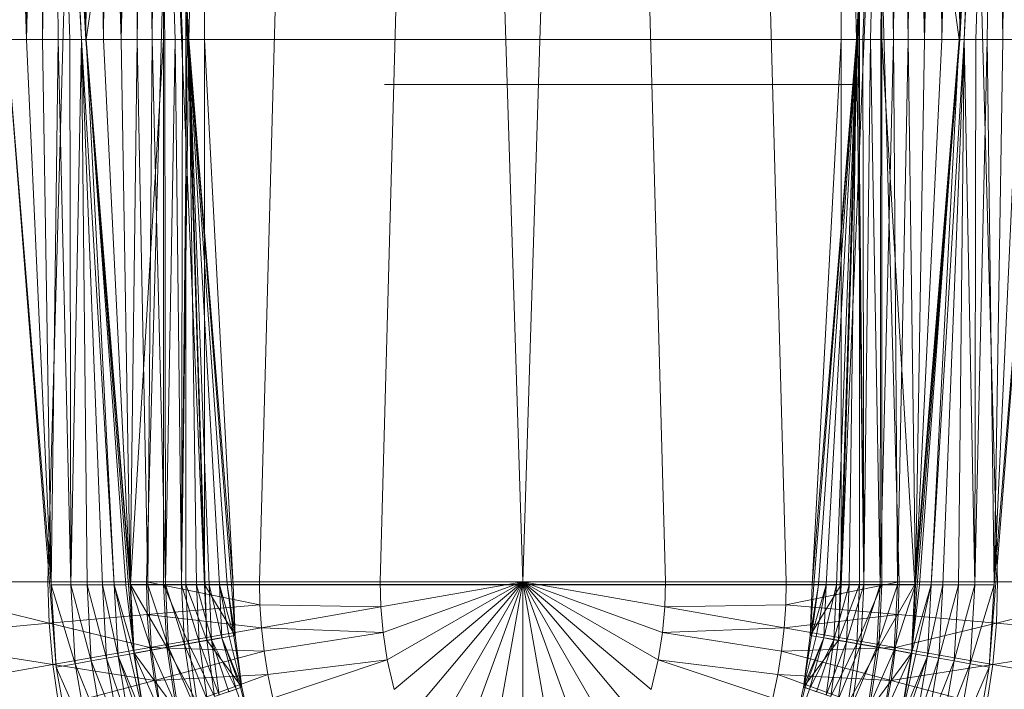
# Model space of a CAD drawing. Header units: metres. Extents: x 391.1 to 430.4, y 12.7 to 29.8.
# Tile 77 of 208: x 404.675 to 404.882, y 27.527 to 27.668. Entities that reach past the tile are written whole.
import ezdxf

# ---------------------------------------------------------------- set-up
doc = ezdxf.new("R2010")
doc.units = ezdxf.units.M
doc.linetypes.add('Hidden 1', pattern=[0.003969, 0.002381, -0.001587])
doc.layers.add('A-DETL-____-MBND', color=7, linetype='Continuous', lineweight=18)

# ---------------------------------------------------------------- blocks, each defined once
blk = doc.blocks.new('Family - Inodor PB-155417-02_SAN_P0')
at = {"layer": 'A-DETL-____-MBND', "color": 253, "true_color": 0xaaaaaa}
for p, q in [((0.11707, 0.7262), (0.10299, 0.21652)), ((0.13782, 0.7262), (0.12375, 0.21652)), ((0.16159, 0.7262), (0.14752, 0.21652)), ((0.18701, 0.7262), (0.17293, 0.21652)), ((0.18701, 0.7262), (0.20299, 0.21652)), ((0.21897, 0.7262), (0.20299, 0.21652)), ((0.21897, 0.7262), (0.23305, 0.21652)), ((0.24439, 0.7262), (0.25847, 0.21652)), ((0.26816, 0.7262), (0.28224, 0.21652)), ((0.28568, 0.7262), (0.26951, 0.2042)), ((0.28891, 0.7262), (0.30299, 0.21652)), ((0.12032, 0.7256), (0.13594, 0.21593)), ((0.12032, 0.7256), (0.13594, 0.21593)), ((0.12032, 0.7256), (0.13646, 0.2042)), ((0.26951, 0.2042), (0.28565, 0.7256)), ((0.26951, 0.2042), (0.28565, 0.7256)), ((0.27003, 0.21593), (0.28565, 0.7256)), ((0.27003, 0.21593), (0.28565, 0.7256)), ((0.09554, 0.44566), (0.09846, 0.33077)), ((0.09554, 0.44566), (0.09846, 0.33077)), ((0.09882, 0.44566), (0.09846, 0.33077)), ((0.09846, 0.33077), (0.09882, 0.44566)), ((0.09846, 0.33077), (0.10126, 0.44566)), ((0.09846, 0.33077), (0.10126, 0.44566)), ((0.10126, 0.44566), (0.10188, 0.33077)), ((0.10126, 0.44566), (0.10188, 0.33077)), ((0.10371, 0.44566), (0.10188, 0.33077)), ((0.10188, 0.33077), (0.10371, 0.44566)), ((0.10371, 0.44566), (0.10516, 0.33077)), ((0.10371, 0.44566), (0.11005, 0.33077)), ((0.10371, 0.44566), (0.1076, 0.33077)), ((0.10371, 0.44566), (0.10516, 0.33077)), ((0.10371, 0.44566), (0.11005, 0.33077)), ((0.10371, 0.44566), (0.1076, 0.33077)), ((0.10461, 0.44571), (0.11096, 0.33082)), ((0.10471, 0.44572), (0.11005, 0.33077)), ((0.10471, 0.44572), (0.11105, 0.33082)), ((0.10471, 0.44572), (0.11005, 0.33077)), ((0.10471, 0.44572), (0.11105, 0.33082)), ((0.10839, 0.44571), (0.11096, 0.33082)), ((0.10839, 0.44571), (0.11096, 0.33082)), ((0.11204, 0.44571), (0.11096, 0.33082)), ((0.11096, 0.33082), (0.11204, 0.44571)), ((0.12737, 0.44571), (0.11105, 0.33082)), ((0.11105, 0.33082), (0.12737, 0.44571)), ((0.11204, 0.44571), (0.11473, 0.33082)), ((0.11204, 0.44571), (0.11473, 0.33082)), ((0.11547, 0.44571), (0.11473, 0.33082)), ((0.11473, 0.33082), (0.11547, 0.44571)), ((0.11547, 0.44571), (0.11839, 0.33082)), ((0.11547, 0.44571), (0.11839, 0.33082)), ((0.11858, 0.44571), (0.11839, 0.33082)), ((0.11839, 0.33082), (0.11858, 0.44571)), ((0.11839, 0.33082), (0.12125, 0.44571)), ((0.11839, 0.33082), (0.12125, 0.44571)), ((0.12125, 0.44571), (0.12182, 0.33082)), ((0.12125, 0.44571), (0.12182, 0.33082)), ((0.12343, 0.44571), (0.12182, 0.33082)), ((0.12182, 0.33082), (0.12343, 0.44571)), ((0.12343, 0.44571), (0.12492, 0.33082)), ((0.12343, 0.44571), (0.12492, 0.33082)), ((0.12503, 0.44571), (0.12492, 0.33082)), ((0.12492, 0.33082), (0.12503, 0.44571)), ((0.12492, 0.33082), (0.12601, 0.44571)), ((0.12492, 0.33082), (0.12601, 0.44571)), ((0.12492, 0.33082), (0.12632, 0.44571)), ((0.12492, 0.33082), (0.12632, 0.44571)), ((0.12632, 0.44571), (0.13594, 0.21593)), ((0.12632, 0.44571), (0.13266, 0.33082)), ((0.12632, 0.44571), (0.13594, 0.21593)), ((0.12632, 0.44571), (0.13266, 0.33082)), ((0.12632, 0.44571), (0.13266, 0.33082)), ((0.12632, 0.44571), (0.1276, 0.33082)), ((0.12632, 0.44571), (0.12977, 0.33082)), ((0.12632, 0.44571), (0.1276, 0.33082)), ((0.12632, 0.44571), (0.13137, 0.33082)), ((0.12632, 0.44571), (0.12977, 0.33082)), ((0.12632, 0.44571), (0.13235, 0.33082)), ((0.12632, 0.44571), (0.13137, 0.33082)), ((0.12632, 0.44571), (0.13266, 0.33082)), ((0.12632, 0.44571), (0.13235, 0.33082)), ((0.12737, 0.44571), (0.12737, 0.33082)), ((0.12737, 0.44571), (0.12737, 0.33082)), ((0.13205, 0.44571), (0.13205, 0.33082)), ((0.13205, 0.44571), (0.13205, 0.33082)), ((0.13594, 0.44571), (0.13266, 0.33082)), ((0.13594, 0.44571), (0.13266, 0.33082)), ((0.13594, 0.44571), (0.13594, 0.33082)), ((0.13594, 0.44571), (0.13594, 0.33082)), ((0.13594, 0.33082), (0.13594, 0.44571)), ((0.13594, 0.44571), (0.13594, 0.33082)), ((0.27003, 0.44571), (0.27003, 0.33082)), ((0.27003, 0.44571), (0.2733, 0.33082)), ((0.27003, 0.44571), (0.27003, 0.33082)), ((0.27003, 0.44571), (0.2733, 0.33082)), ((0.27003, 0.21593), (0.27965, 0.44571)), ((0.27003, 0.21593), (0.27965, 0.44571)), ((0.27003, 0.44571), (0.27003, 0.33082)), ((0.27003, 0.44571), (0.27003, 0.33082)), ((0.27965, 0.44571), (0.2733, 0.33082)), ((0.2733, 0.33082), (0.27965, 0.44571)), ((0.27965, 0.44571), (0.2733, 0.33082)), ((0.2733, 0.33082), (0.27965, 0.44571)), ((0.27965, 0.44571), (0.27362, 0.33082)), ((0.27362, 0.33082), (0.27965, 0.44571)), ((0.27392, 0.44571), (0.27392, 0.33082)), ((0.27392, 0.44571), (0.27392, 0.33082)), ((0.27965, 0.44571), (0.2746, 0.33082)), ((0.2746, 0.33082), (0.27965, 0.44571)), ((0.27965, 0.44571), (0.2762, 0.33082)), ((0.2762, 0.33082), (0.27965, 0.44571)), ((0.27965, 0.44571), (0.27837, 0.33082)), ((0.27837, 0.33082), (0.27965, 0.44571)), ((0.27859, 0.44571), (0.27859, 0.33082)), ((0.27859, 0.44571), (0.29491, 0.33082)), ((0.27859, 0.44571), (0.27859, 0.33082)), ((0.27859, 0.44571), (0.29491, 0.33082)), ((0.27965, 0.44571), (0.28105, 0.33082)), ((0.27965, 0.44571), (0.28105, 0.33082)), ((0.27996, 0.44571), (0.28105, 0.33082)), ((0.27996, 0.44571), (0.28105, 0.33082)), ((0.28094, 0.44571), (0.28105, 0.33082)), ((0.28094, 0.44571), (0.28105, 0.33082)), ((0.28254, 0.44571), (0.28105, 0.33082)), ((0.28105, 0.33082), (0.28254, 0.44571)), ((0.28254, 0.44571), (0.28415, 0.33082)), ((0.28254, 0.44571), (0.28415, 0.33082)), ((0.28471, 0.44571), (0.28415, 0.33082)), ((0.28415, 0.33082), (0.28471, 0.44571)), ((0.28471, 0.44571), (0.28758, 0.33082)), ((0.28471, 0.44571), (0.28758, 0.33082)), ((0.28739, 0.44571), (0.28758, 0.33082)), ((0.28739, 0.44571), (0.28758, 0.33082)), ((0.29049, 0.44571), (0.28758, 0.33082)), ((0.28758, 0.33082), (0.29049, 0.44571)), ((0.29049, 0.44571), (0.29124, 0.33082)), ((0.29049, 0.44571), (0.29124, 0.33082)), ((0.29392, 0.44571), (0.29124, 0.33082)), ((0.29124, 0.33082), (0.29392, 0.44571)), ((0.29392, 0.44571), (0.29501, 0.33082)), ((0.29392, 0.44571), (0.29501, 0.33082)), ((0.30126, 0.44572), (0.29491, 0.33082)), ((0.29491, 0.33082), (0.30126, 0.44572)), ((0.29758, 0.44571), (0.29501, 0.33082)), ((0.29501, 0.33082), (0.29758, 0.44571)), ((0.29501, 0.33082), (0.30135, 0.44571)), ((0.30126, 0.44572), (0.29591, 0.33077)), ((0.29591, 0.33077), (0.30126, 0.44572)), ((0.29591, 0.33077), (0.30226, 0.44566)), ((0.29591, 0.33077), (0.30226, 0.44566)), ((0.30226, 0.44566), (0.29837, 0.33077)), ((0.29837, 0.33077), (0.30226, 0.44566)), ((0.30226, 0.44566), (0.3008, 0.33077)), ((0.3008, 0.33077), (0.30226, 0.44566)), ((0.30226, 0.44566), (0.30408, 0.33077)), ((0.30226, 0.44566), (0.30408, 0.33077)), ((0.30471, 0.44566), (0.30408, 0.33077)), ((0.30408, 0.33077), (0.30471, 0.44566)), ((0.09437, 0.33076), (0.09846, 0.33077)), ((0.09437, 0.33076), (0.09846, 0.33077)), ((0.09437, 0.33076), (0.10371, 0.21587)), ((0.09437, 0.33076), (0.10371, 0.21587)), ((0.09437, 0.33076), (0.10473, 0.19854)), ((0.09846, 0.33077), (0.10371, 0.21587)), ((0.09846, 0.33077), (0.10188, 0.33077)), ((0.09846, 0.33077), (0.10188, 0.33077)), ((0.09846, 0.33077), (0.10371, 0.21587)), ((0.10188, 0.33077), (0.10371, 0.21587)), ((0.10188, 0.33077), (0.10516, 0.33077)), ((0.10188, 0.33077), (0.10516, 0.33077)), ((0.10188, 0.33077), (0.10371, 0.21587)), ((0.10516, 0.33077), (0.10371, 0.21587)), ((0.10371, 0.21587), (0.10516, 0.33077)), ((0.1076, 0.33077), (0.10516, 0.33077)), ((0.10516, 0.33077), (0.10781, 0.21587)), ((0.10516, 0.33077), (0.1076, 0.33077)), ((0.10516, 0.33077), (0.10781, 0.21587)), ((0.11005, 0.33077), (0.1076, 0.33077)), ((0.1076, 0.33077), (0.10781, 0.21587)), ((0.1076, 0.33077), (0.11005, 0.33077)), ((0.1076, 0.33077), (0.10781, 0.21587)), ((0.11005, 0.33077), (0.10781, 0.21587)), ((0.10781, 0.21587), (0.11005, 0.33077)), ((0.11105, 0.33082), (0.11005, 0.33077)), ((0.11005, 0.33077), (0.11105, 0.33082)), ((0.11005, 0.33077), (0.11123, 0.21587)), ((0.11005, 0.33077), (0.11694, 0.21587)), ((0.11005, 0.33077), (0.11451, 0.21587)), ((0.11005, 0.33077), (0.11123, 0.21587)), ((0.11005, 0.33077), (0.11694, 0.21587)), ((0.11005, 0.33077), (0.11451, 0.21587)), ((0.11096, 0.33082), (0.11473, 0.33082)), ((0.11096, 0.33082), (0.11473, 0.33082)), ((0.11096, 0.33082), (0.1203, 0.21587)), ((0.11096, 0.33082), (0.1203, 0.21587)), ((0.11096, 0.33082), (0.12107, 0.20142)), ((0.11105, 0.33082), (0.11694, 0.21587)), ((0.11105, 0.33082), (0.1194, 0.21587)), ((0.11105, 0.33082), (0.11694, 0.21587)), ((0.11105, 0.33082), (0.12039, 0.21593)), ((0.11105, 0.33082), (0.1194, 0.21587)), ((0.11105, 0.33082), (0.12737, 0.33082)), ((0.11105, 0.33082), (0.12039, 0.21593)), ((0.11105, 0.33082), (0.12737, 0.33082)), ((0.11473, 0.33082), (0.1203, 0.21587)), ((0.11473, 0.33082), (0.11839, 0.33082)), ((0.11473, 0.33082), (0.11839, 0.33082)), ((0.11473, 0.33082), (0.1203, 0.21587)), ((0.11839, 0.33082), (0.1203, 0.21587)), ((0.11839, 0.33082), (0.12182, 0.33082)), ((0.11839, 0.33082), (0.1203, 0.21587)), ((0.11839, 0.33082), (0.12182, 0.33082)), ((0.12182, 0.33082), (0.1203, 0.21587)), ((0.1203, 0.21587), (0.12182, 0.33082)), ((0.12737, 0.33082), (0.12039, 0.21593)), ((0.12039, 0.21593), (0.12737, 0.33082)), ((0.12182, 0.33082), (0.12407, 0.21587)), ((0.12182, 0.33082), (0.12492, 0.33082)), ((0.12182, 0.33082), (0.12492, 0.33082)), ((0.12182, 0.33082), (0.12407, 0.21587)), ((0.12492, 0.33082), (0.12407, 0.21587)), ((0.12407, 0.21587), (0.12492, 0.33082)), ((0.12492, 0.33082), (0.12773, 0.21587)), ((0.12492, 0.33082), (0.1276, 0.33082)), ((0.12492, 0.33082), (0.1276, 0.33082)), ((0.12492, 0.33082), (0.12773, 0.21587)), ((0.12737, 0.33082), (0.12737, 0.21593)), ((0.12737, 0.33082), (0.13205, 0.33082)), ((0.12737, 0.33082), (0.13205, 0.33082)), ((0.12737, 0.33082), (0.12737, 0.21593)), ((0.1276, 0.33082), (0.12773, 0.21587)), ((0.12977, 0.33082), (0.1276, 0.33082)), ((0.1276, 0.33082), (0.12977, 0.33082)), ((0.1276, 0.33082), (0.12773, 0.21587)), ((0.12977, 0.33082), (0.12773, 0.21587)), ((0.12773, 0.21587), (0.12977, 0.33082)), ((0.13137, 0.33082), (0.12977, 0.33082)), ((0.12977, 0.33082), (0.13116, 0.21587)), ((0.12977, 0.33082), (0.13137, 0.33082)), ((0.12977, 0.33082), (0.13116, 0.21587)), ((0.13137, 0.33082), (0.13116, 0.21587)), ((0.13116, 0.21587), (0.13137, 0.33082)), ((0.13116, 0.21587), (0.13235, 0.33082)), ((0.13116, 0.21587), (0.13235, 0.33082)), ((0.13116, 0.21587), (0.13266, 0.33082)), ((0.13116, 0.21587), (0.13266, 0.33082)), ((0.13235, 0.33082), (0.13137, 0.33082)), ((0.13137, 0.33082), (0.13235, 0.33082)), ((0.13205, 0.33082), (0.13205, 0.21593)), ((0.13594, 0.33082), (0.13205, 0.33082)), ((0.13205, 0.33082), (0.13205, 0.21593)), ((0.13205, 0.33082), (0.13594, 0.33082)), ((0.13266, 0.33082), (0.13235, 0.33082)), ((0.13235, 0.33082), (0.13266, 0.33082)), ((0.13266, 0.33082), (0.142, 0.21587)), ((0.13594, 0.33082), (0.13266, 0.33082)), ((0.13266, 0.33082), (0.13594, 0.21593)), ((0.13266, 0.33082), (0.13594, 0.21593)), ((0.13266, 0.33082), (0.142, 0.21587)), ((0.13266, 0.33082), (0.13426, 0.21587)), ((0.13266, 0.33082), (0.13694, 0.21587)), ((0.13266, 0.33082), (0.13426, 0.21587)), ((0.13266, 0.33082), (0.13911, 0.21587)), ((0.13266, 0.33082), (0.13694, 0.21587)), ((0.13266, 0.33082), (0.14071, 0.21587)), ((0.13266, 0.33082), (0.13911, 0.21587)), ((0.13266, 0.33082), (0.14169, 0.21587)), ((0.13266, 0.33082), (0.14071, 0.21587)), ((0.13266, 0.33082), (0.142, 0.21587)), ((0.13266, 0.33082), (0.14169, 0.21587)), ((0.142, 0.21587), (0.13594, 0.33082)), ((0.13594, 0.33082), (0.142, 0.21587)), ((0.13594, 0.21593), (0.13594, 0.33082)), ((0.13594, 0.33082), (0.13594, 0.21593)), ((0.13594, 0.33082), (0.27003, 0.33082)), ((0.13594, 0.33082), (0.142, 0.21587)), ((0.13594, 0.33082), (0.13594, 0.21593)), ((0.142, 0.21587), (0.13594, 0.33082)), ((0.13594, 0.33082), (0.27003, 0.33082)), ((0.13594, 0.21593), (0.13594, 0.33082)), ((0.13594, 0.33082), (0.27003, 0.33082)), ((0.13594, 0.33082), (0.13594, 0.21593)), ((0.13594, 0.33082), (0.27003, 0.33082)), ((0.26396, 0.21587), (0.27003, 0.33082)), ((0.2733, 0.33082), (0.26396, 0.21587)), ((0.26396, 0.21587), (0.27003, 0.33082)), ((0.26396, 0.21587), (0.27003, 0.33082)), ((0.26396, 0.21587), (0.27003, 0.33082)), ((0.2733, 0.33082), (0.26396, 0.21587)), ((0.26396, 0.21587), (0.2733, 0.33082)), ((0.2733, 0.33082), (0.26428, 0.21587)), ((0.26428, 0.21587), (0.2733, 0.33082)), ((0.2733, 0.33082), (0.26526, 0.21587)), ((0.26526, 0.21587), (0.2733, 0.33082)), ((0.2733, 0.33082), (0.26686, 0.21587)), ((0.26686, 0.21587), (0.2733, 0.33082)), ((0.2733, 0.33082), (0.26903, 0.21587)), ((0.26903, 0.21587), (0.2733, 0.33082)), ((0.27003, 0.33082), (0.27003, 0.21593)), ((0.27003, 0.33082), (0.2733, 0.33082)), ((0.27003, 0.33082), (0.27003, 0.21593)), ((0.2733, 0.33082), (0.27003, 0.21593)), ((0.27003, 0.33082), (0.27003, 0.21593)), ((0.27003, 0.21593), (0.2733, 0.33082)), ((0.27003, 0.21593), (0.27003, 0.33082)), ((0.27003, 0.33082), (0.27392, 0.33082)), ((0.27003, 0.33082), (0.27392, 0.33082)), ((0.27003, 0.33082), (0.27003, 0.21593)), ((0.2733, 0.33082), (0.2717, 0.21587)), ((0.2717, 0.21587), (0.2733, 0.33082)), ((0.2733, 0.33082), (0.27481, 0.21587)), ((0.2733, 0.33082), (0.27362, 0.33082)), ((0.2733, 0.33082), (0.27481, 0.21587)), ((0.2733, 0.33082), (0.27362, 0.33082)), ((0.27362, 0.33082), (0.27481, 0.21587)), ((0.27362, 0.33082), (0.2746, 0.33082)), ((0.27362, 0.33082), (0.27481, 0.21587)), ((0.27362, 0.33082), (0.2746, 0.33082)), ((0.27392, 0.33082), (0.27392, 0.21593)), ((0.27392, 0.33082), (0.27859, 0.33082)), ((0.27392, 0.33082), (0.27859, 0.33082)), ((0.27392, 0.33082), (0.27392, 0.21593)), ((0.2746, 0.33082), (0.27481, 0.21587)), ((0.2746, 0.33082), (0.2762, 0.33082)), ((0.2746, 0.33082), (0.27481, 0.21587)), ((0.2746, 0.33082), (0.2762, 0.33082)), ((0.2762, 0.33082), (0.27481, 0.21587)), ((0.27481, 0.21587), (0.2762, 0.33082)), ((0.2762, 0.33082), (0.27824, 0.21587)), ((0.2762, 0.33082), (0.27837, 0.33082)), ((0.2762, 0.33082), (0.27824, 0.21587)), ((0.2762, 0.33082), (0.27837, 0.33082)), ((0.27837, 0.33082), (0.27824, 0.21587)), ((0.27824, 0.21587), (0.27837, 0.33082)), ((0.27824, 0.21587), (0.28105, 0.33082)), ((0.27824, 0.21587), (0.28105, 0.33082)), ((0.27837, 0.33082), (0.28105, 0.33082)), ((0.27837, 0.33082), (0.28105, 0.33082)), ((0.27859, 0.33082), (0.27859, 0.21593)), ((0.29491, 0.33082), (0.27859, 0.33082)), ((0.27859, 0.33082), (0.28557, 0.21593)), ((0.27859, 0.33082), (0.27859, 0.21593)), ((0.27859, 0.33082), (0.29491, 0.33082)), ((0.27859, 0.33082), (0.28557, 0.21593)), ((0.28105, 0.33082), (0.28189, 0.21587)), ((0.28105, 0.33082), (0.28415, 0.33082)), ((0.28105, 0.33082), (0.28189, 0.21587)), ((0.28105, 0.33082), (0.28415, 0.33082)), ((0.28415, 0.33082), (0.28189, 0.21587)), ((0.28189, 0.21587), (0.28415, 0.33082)), ((0.28415, 0.33082), (0.28567, 0.21587)), ((0.28415, 0.33082), (0.28758, 0.33082)), ((0.28415, 0.33082), (0.28758, 0.33082)), ((0.28415, 0.33082), (0.28567, 0.21587)), ((0.2849, 0.20142), (0.29501, 0.33082)), ((0.29491, 0.33082), (0.28557, 0.21593)), ((0.28557, 0.21593), (0.29491, 0.33082)), ((0.28758, 0.33082), (0.28567, 0.21587)), ((0.28567, 0.21587), (0.29501, 0.33082)), ((0.28567, 0.21587), (0.28758, 0.33082)), ((0.28567, 0.21587), (0.29124, 0.33082)), ((0.28567, 0.21587), (0.29124, 0.33082)), ((0.28567, 0.21587), (0.29501, 0.33082)), ((0.29491, 0.33082), (0.28657, 0.21587)), ((0.28657, 0.21587), (0.29491, 0.33082)), ((0.28758, 0.33082), (0.29124, 0.33082)), ((0.28758, 0.33082), (0.29124, 0.33082)), ((0.29491, 0.33082), (0.28902, 0.21587)), ((0.28902, 0.21587), (0.29491, 0.33082)), ((0.28902, 0.21587), (0.29591, 0.33077)), ((0.28902, 0.21587), (0.29591, 0.33077)), ((0.29124, 0.33082), (0.29501, 0.33082)), ((0.29124, 0.33082), (0.29501, 0.33082)), ((0.29591, 0.33077), (0.29146, 0.21587)), ((0.29146, 0.21587), (0.29591, 0.33077)), ((0.29591, 0.33077), (0.29474, 0.21587)), ((0.29474, 0.21587), (0.29591, 0.33077)), ((0.29491, 0.33082), (0.29591, 0.33077)), ((0.29491, 0.33082), (0.29591, 0.33077)), ((0.29591, 0.33077), (0.29816, 0.21587)), ((0.29591, 0.33077), (0.29837, 0.33077)), ((0.29591, 0.33077), (0.29816, 0.21587)), ((0.29591, 0.33077), (0.29837, 0.33077)), ((0.29837, 0.33077), (0.29816, 0.21587)), ((0.29816, 0.21587), (0.29837, 0.33077)), ((0.29816, 0.21587), (0.3008, 0.33077)), ((0.29816, 0.21587), (0.3008, 0.33077)), ((0.29837, 0.33077), (0.3008, 0.33077)), ((0.29837, 0.33077), (0.3008, 0.33077)), ((0.3008, 0.33077), (0.30225, 0.21587)), ((0.3008, 0.33077), (0.30408, 0.33077)), ((0.3008, 0.33077), (0.30225, 0.21587)), ((0.3008, 0.33077), (0.30408, 0.33077)), ((0.30124, 0.19854), (0.3116, 0.33076)), ((0.30408, 0.33077), (0.30225, 0.21587)), ((0.30225, 0.21587), (0.30408, 0.33077)), ((0.30225, 0.21587), (0.3075, 0.33077)), ((0.30225, 0.21587), (0.3075, 0.33077)), ((0.30225, 0.21587), (0.3116, 0.33076)), ((0.30225, 0.21587), (0.3116, 0.33076)), ((0.30408, 0.33077), (0.3075, 0.33077)), ((0.30408, 0.33077), (0.3075, 0.33077)), ((0.06796, 0.21652), (0.10325, 0.20779)), ((0.10299, 0.21652), (0.06796, 0.21652)), ((0.10299, 0.21652), (0.10325, 0.20779)), ((0.12375, 0.21652), (0.10299, 0.21652)), ((0.10371, 0.21587), (0.10473, 0.19854)), ((0.10371, 0.21587), (0.10876, 0.19926)), ((0.10371, 0.21587), (0.10473, 0.19854)), ((0.10371, 0.21587), (0.10781, 0.21587)), ((0.10371, 0.21587), (0.10781, 0.21587)), ((0.10371, 0.21587), (0.10876, 0.19926)), ((0.10781, 0.21587), (0.10876, 0.19926)), ((0.10781, 0.21587), (0.11213, 0.19985)), ((0.10781, 0.21587), (0.10876, 0.19926)), ((0.10781, 0.21587), (0.11123, 0.21587)), ((0.10781, 0.21587), (0.11123, 0.21587)), ((0.10781, 0.21587), (0.11213, 0.19985)), ((0.11123, 0.21587), (0.11213, 0.19985)), ((0.11451, 0.21587), (0.11123, 0.21587)), ((0.11123, 0.21587), (0.11536, 0.20042)), ((0.11123, 0.21587), (0.11213, 0.19985)), ((0.11123, 0.21587), (0.11451, 0.21587)), ((0.11123, 0.21587), (0.11536, 0.20042)), ((0.11694, 0.21587), (0.11451, 0.21587)), ((0.11451, 0.21587), (0.11536, 0.20042)), ((0.11451, 0.21587), (0.11776, 0.20085)), ((0.11451, 0.21587), (0.11536, 0.20042)), ((0.11451, 0.21587), (0.11694, 0.21587)), ((0.11451, 0.21587), (0.11776, 0.20085)), ((0.1194, 0.21587), (0.11694, 0.21587)), ((0.11694, 0.21587), (0.11776, 0.20085)), ((0.11694, 0.21587), (0.12018, 0.20127)), ((0.11694, 0.21587), (0.11776, 0.20085)), ((0.11694, 0.21587), (0.1194, 0.21587)), ((0.11694, 0.21587), (0.12115, 0.2015)), ((0.11694, 0.21587), (0.12115, 0.2015)), ((0.11694, 0.21587), (0.12018, 0.20127)), ((0.12039, 0.21593), (0.1194, 0.21587)), ((0.1194, 0.21587), (0.12039, 0.21593)), ((0.1194, 0.21587), (0.12115, 0.2015)), ((0.1194, 0.21587), (0.12115, 0.2015)), ((0.1203, 0.21587), (0.12107, 0.20142)), ((0.1203, 0.21587), (0.12478, 0.20208)), ((0.1203, 0.21587), (0.12107, 0.20142)), ((0.1203, 0.21587), (0.12407, 0.21587)), ((0.1203, 0.21587), (0.12407, 0.21587)), ((0.1203, 0.21587), (0.12478, 0.20208)), ((0.12039, 0.21593), (0.12115, 0.2015)), ((0.12039, 0.21593), (0.12802, 0.20271)), ((0.12039, 0.21593), (0.12115, 0.2015)), ((0.12039, 0.21593), (0.12737, 0.21593)), ((0.12039, 0.21593), (0.12737, 0.21593)), ((0.12039, 0.21593), (0.12802, 0.20271)), ((0.12375, 0.21652), (0.12393, 0.2096)), ((0.12375, 0.21652), (0.14762, 0.21167)), ((0.14752, 0.21652), (0.12375, 0.21652)), ((0.12407, 0.21587), (0.12478, 0.20208)), ((0.12407, 0.21587), (0.12838, 0.20272)), ((0.12407, 0.21587), (0.12478, 0.20208)), ((0.12407, 0.21587), (0.12773, 0.21587)), ((0.12407, 0.21587), (0.12773, 0.21587)), ((0.12407, 0.21587), (0.12838, 0.20272)), ((0.12737, 0.21593), (0.12802, 0.20271)), ((0.12737, 0.21593), (0.13205, 0.21593)), ((0.12737, 0.21593), (0.13262, 0.20352)), ((0.12737, 0.21593), (0.12802, 0.20271)), ((0.12737, 0.21593), (0.13205, 0.21593)), ((0.12737, 0.21593), (0.13262, 0.20352)), ((0.12773, 0.21587), (0.12838, 0.20272)), ((0.12773, 0.21587), (0.13176, 0.20331)), ((0.12773, 0.21587), (0.12838, 0.20272)), ((0.12773, 0.21587), (0.13116, 0.21587)), ((0.12773, 0.21587), (0.13116, 0.21587)), ((0.12773, 0.21587), (0.13176, 0.20331)), ((0.13116, 0.21587), (0.13176, 0.20331)), ((0.13116, 0.21587), (0.13482, 0.20385)), ((0.13116, 0.21587), (0.13176, 0.20331)), ((0.13116, 0.21587), (0.13426, 0.21587)), ((0.13116, 0.21587), (0.13426, 0.21587)), ((0.13116, 0.21587), (0.13482, 0.20385)), ((0.13205, 0.21593), (0.13262, 0.20352)), ((0.13594, 0.21593), (0.13205, 0.21593)), ((0.13205, 0.21593), (0.13646, 0.2042)), ((0.13205, 0.21593), (0.13262, 0.20352)), ((0.13205, 0.21593), (0.13594, 0.21593)), ((0.13205, 0.21593), (0.13646, 0.2042)), ((0.13426, 0.21587), (0.13482, 0.20385)), ((0.13694, 0.21587), (0.13426, 0.21587)), ((0.13426, 0.21587), (0.13745, 0.20431)), ((0.13426, 0.21587), (0.13482, 0.20385)), ((0.13426, 0.21587), (0.13694, 0.21587)), ((0.13426, 0.21587), (0.13745, 0.20431)), ((0.142, 0.21587), (0.13594, 0.21593)), ((0.13594, 0.21593), (0.13646, 0.2042)), ((0.142, 0.21587), (0.13594, 0.21593)), ((0.13594, 0.21593), (0.14244, 0.20519)), ((0.13594, 0.21593), (0.13646, 0.2042)), ((0.13594, 0.21593), (0.142, 0.21587)), ((0.13594, 0.21593), (0.14244, 0.20519)), ((0.13594, 0.21593), (0.13646, 0.2042)), ((0.27003, 0.21593), (0.13594, 0.21593)), ((0.13594, 0.21593), (0.27003, 0.21593)), ((0.13594, 0.21593), (0.13646, 0.2042)), ((0.13911, 0.21587), (0.13694, 0.21587)), ((0.13694, 0.21587), (0.13745, 0.20431)), ((0.13694, 0.21587), (0.13959, 0.20469)), ((0.13694, 0.21587), (0.13745, 0.20431)), ((0.13694, 0.21587), (0.13911, 0.21587)), ((0.13694, 0.21587), (0.13959, 0.20469)), ((0.14071, 0.21587), (0.13911, 0.21587)), ((0.13911, 0.21587), (0.13959, 0.20469)), ((0.13911, 0.21587), (0.14117, 0.20497)), ((0.13911, 0.21587), (0.13959, 0.20469)), ((0.13911, 0.21587), (0.14071, 0.21587)), ((0.13911, 0.21587), (0.14213, 0.20514)), ((0.13911, 0.21587), (0.14213, 0.20514)), ((0.13911, 0.21587), (0.14117, 0.20497)), ((0.14169, 0.21587), (0.14071, 0.21587)), ((0.14071, 0.21587), (0.14213, 0.20514)), ((0.14071, 0.21587), (0.14169, 0.21587)), ((0.14071, 0.21587), (0.14244, 0.20519)), ((0.14071, 0.21587), (0.14244, 0.20519)), ((0.14071, 0.21587), (0.14213, 0.20514)), ((0.142, 0.21587), (0.14169, 0.21587)), ((0.14169, 0.21587), (0.14244, 0.20519)), ((0.14169, 0.21587), (0.142, 0.21587)), ((0.14169, 0.21587), (0.14244, 0.20519)), ((0.142, 0.21587), (0.26396, 0.21587)), ((0.142, 0.21587), (0.14244, 0.20519)), ((0.142, 0.21587), (0.14244, 0.20519)), ((0.142, 0.21587), (0.26396, 0.21587)), ((0.142, 0.21587), (0.14244, 0.20519)), ((0.142, 0.21587), (0.14244, 0.20519)), ((0.14752, 0.21652), (0.14762, 0.21167)), ((0.14752, 0.21652), (0.17293, 0.21652)), ((0.17293, 0.21652), (0.17309, 0.21124)), ((0.17293, 0.21652), (0.20299, 0.21652)), ((0.20299, 0.21652), (0.17309, 0.21124)), ((0.20299, 0.21652), (0.17357, 0.20581)), ((0.20299, 0.21652), (0.17447, 0.20005)), ((0.20299, 0.21652), (0.17593, 0.19381)), ((0.20299, 0.21652), (0.17822, 0.18699)), ((0.20299, 0.21652), (0.18172, 0.17968)), ((0.20299, 0.21652), (0.18695, 0.17244)), ((0.20299, 0.21652), (0.1942, 0.16667)), ((0.20299, 0.21652), (0.20299, 0.16439)), ((0.20299, 0.21652), (0.21178, 0.16667)), ((0.20299, 0.21652), (0.21904, 0.17244)), ((0.23305, 0.21652), (0.20299, 0.21652)), ((0.20299, 0.21652), (0.22426, 0.17968)), ((0.20299, 0.21652), (0.22776, 0.18699)), ((0.20299, 0.21652), (0.23005, 0.19381)), ((0.20299, 0.21652), (0.23151, 0.20005)), ((0.20299, 0.21652), (0.23241, 0.20581)), ((0.20299, 0.21652), (0.2329, 0.21124)), ((0.23305, 0.21652), (0.2329, 0.21124)), ((0.25847, 0.21652), (0.23305, 0.21652)), ((0.25847, 0.21652), (0.25836, 0.21167)), ((0.28224, 0.21652), (0.25836, 0.21167)), ((0.25847, 0.21652), (0.28224, 0.21652)), ((0.26352, 0.20519), (0.27003, 0.21593)), ((0.26352, 0.20519), (0.27003, 0.21593)), ((0.26352, 0.20519), (0.26396, 0.21587)), ((0.26352, 0.20519), (0.26396, 0.21587)), ((0.26396, 0.21587), (0.26352, 0.20519)), ((0.26352, 0.20519), (0.26526, 0.21587)), ((0.26352, 0.20519), (0.26396, 0.21587)), ((0.26352, 0.20519), (0.26428, 0.21587)), ((0.26352, 0.20519), (0.26428, 0.21587)), ((0.26352, 0.20519), (0.26526, 0.21587)), ((0.26526, 0.21587), (0.26383, 0.20514)), ((0.26383, 0.20514), (0.26686, 0.21587)), ((0.26383, 0.20514), (0.26526, 0.21587)), ((0.26383, 0.20514), (0.26686, 0.21587)), ((0.27003, 0.21593), (0.26396, 0.21587)), ((0.26396, 0.21587), (0.27003, 0.21593)), ((0.26396, 0.21587), (0.27003, 0.21593)), ((0.26396, 0.21587), (0.26428, 0.21587)), ((0.26396, 0.21587), (0.26428, 0.21587)), ((0.26428, 0.21587), (0.26526, 0.21587)), ((0.26428, 0.21587), (0.26526, 0.21587)), ((0.26686, 0.21587), (0.2648, 0.20497)), ((0.2648, 0.20497), (0.26686, 0.21587)), ((0.26526, 0.21587), (0.26686, 0.21587)), ((0.26526, 0.21587), (0.26686, 0.21587)), ((0.26686, 0.21587), (0.26637, 0.20469)), ((0.26637, 0.20469), (0.26686, 0.21587)), ((0.26637, 0.20469), (0.26903, 0.21587)), ((0.26637, 0.20469), (0.26903, 0.21587)), ((0.26686, 0.21587), (0.26903, 0.21587)), ((0.26686, 0.21587), (0.26903, 0.21587)), ((0.26903, 0.21587), (0.26851, 0.20431)), ((0.26851, 0.20431), (0.26903, 0.21587)), ((0.26851, 0.20431), (0.2717, 0.21587)), ((0.26851, 0.20431), (0.2717, 0.21587)), ((0.26903, 0.21587), (0.2717, 0.21587)), ((0.26903, 0.21587), (0.2717, 0.21587)), ((0.27003, 0.21593), (0.26951, 0.2042)), ((0.26951, 0.2042), (0.27003, 0.21593)), ((0.27003, 0.21593), (0.26951, 0.2042)), ((0.26951, 0.2042), (0.27003, 0.21593)), ((0.26951, 0.2042), (0.27392, 0.21593)), ((0.26951, 0.2042), (0.27392, 0.21593)), ((0.27003, 0.21593), (0.27392, 0.21593)), ((0.27003, 0.21593), (0.27392, 0.21593)), ((0.2717, 0.21587), (0.27115, 0.20385)), ((0.27115, 0.20385), (0.2717, 0.21587)), ((0.27115, 0.20385), (0.27481, 0.21587)), ((0.27115, 0.20385), (0.27481, 0.21587)), ((0.2717, 0.21587), (0.27481, 0.21587)), ((0.2717, 0.21587), (0.27481, 0.21587)), ((0.27392, 0.21593), (0.27334, 0.20352)), ((0.27334, 0.20352), (0.27392, 0.21593)), ((0.27334, 0.20352), (0.27859, 0.21593)), ((0.27334, 0.20352), (0.27859, 0.21593)), ((0.27392, 0.21593), (0.27859, 0.21593)), ((0.27392, 0.21593), (0.27859, 0.21593)), ((0.27481, 0.21587), (0.2742, 0.20331)), ((0.2742, 0.20331), (0.27481, 0.21587)), ((0.2742, 0.20331), (0.27824, 0.21587)), ((0.2742, 0.20331), (0.27824, 0.21587)), ((0.27481, 0.21587), (0.27824, 0.21587)), ((0.27481, 0.21587), (0.27824, 0.21587)), ((0.27824, 0.21587), (0.27758, 0.20272)), ((0.27758, 0.20272), (0.27824, 0.21587)), ((0.27758, 0.20272), (0.28189, 0.21587)), ((0.27758, 0.20272), (0.28189, 0.21587)), ((0.27859, 0.21593), (0.27794, 0.20271)), ((0.27794, 0.20271), (0.27859, 0.21593)), ((0.27794, 0.20271), (0.28557, 0.21593)), ((0.27794, 0.20271), (0.28557, 0.21593)), ((0.27824, 0.21587), (0.28189, 0.21587)), ((0.27824, 0.21587), (0.28189, 0.21587)), ((0.27859, 0.21593), (0.28557, 0.21593)), ((0.28557, 0.21593), (0.27859, 0.21593)), ((0.28189, 0.21587), (0.28118, 0.20208)), ((0.28118, 0.20208), (0.28189, 0.21587)), ((0.28118, 0.20208), (0.28567, 0.21587)), ((0.28118, 0.20208), (0.28567, 0.21587)), ((0.28189, 0.21587), (0.28567, 0.21587)), ((0.28189, 0.21587), (0.28567, 0.21587)), ((0.28224, 0.21652), (0.28205, 0.2096)), ((0.28224, 0.21652), (0.30299, 0.21652)), ((0.28557, 0.21593), (0.28482, 0.2015)), ((0.28482, 0.2015), (0.28557, 0.21593)), ((0.28482, 0.2015), (0.28657, 0.21587)), ((0.28482, 0.2015), (0.28902, 0.21587)), ((0.28482, 0.2015), (0.28657, 0.21587)), ((0.28482, 0.2015), (0.28902, 0.21587)), ((0.28567, 0.21587), (0.2849, 0.20142)), ((0.2849, 0.20142), (0.28567, 0.21587)), ((0.28557, 0.21593), (0.28657, 0.21587)), ((0.28557, 0.21593), (0.28657, 0.21587)), ((0.28902, 0.21587), (0.28579, 0.20127)), ((0.28579, 0.20127), (0.28902, 0.21587)), ((0.28657, 0.21587), (0.28902, 0.21587)), ((0.28657, 0.21587), (0.28902, 0.21587)), ((0.28902, 0.21587), (0.28821, 0.20085)), ((0.28821, 0.20085), (0.28902, 0.21587)), ((0.28821, 0.20085), (0.29146, 0.21587)), ((0.28821, 0.20085), (0.29146, 0.21587)), ((0.28902, 0.21587), (0.29146, 0.21587)), ((0.28902, 0.21587), (0.29146, 0.21587)), ((0.29146, 0.21587), (0.29061, 0.20042)), ((0.29061, 0.20042), (0.29146, 0.21587)), ((0.29061, 0.20042), (0.29474, 0.21587)), ((0.29061, 0.20042), (0.29474, 0.21587)), ((0.29146, 0.21587), (0.29474, 0.21587)), ((0.29146, 0.21587), (0.29474, 0.21587)), ((0.29474, 0.21587), (0.29384, 0.19985)), ((0.29384, 0.19985), (0.29474, 0.21587)), ((0.29384, 0.19985), (0.29816, 0.21587)), ((0.29384, 0.19985), (0.29816, 0.21587)), ((0.29474, 0.21587), (0.29816, 0.21587)), ((0.29474, 0.21587), (0.29816, 0.21587)), ((0.29816, 0.21587), (0.2972, 0.19926)), ((0.2972, 0.19926), (0.29816, 0.21587)), ((0.2972, 0.19926), (0.30225, 0.21587)), ((0.2972, 0.19926), (0.30225, 0.21587)), ((0.29816, 0.21587), (0.30225, 0.21587)), ((0.29816, 0.21587), (0.30225, 0.21587)), ((0.30225, 0.21587), (0.30124, 0.19854)), ((0.30124, 0.19854), (0.30225, 0.21587)), ((0.30299, 0.21652), (0.30274, 0.20779)), ((0.33803, 0.21652), (0.30274, 0.20779)), ((0.30299, 0.21652), (0.33803, 0.21652)), ((0.14762, 0.21167), (0.12393, 0.2096)), ((0.14762, 0.21167), (0.14795, 0.20681)), ((0.14762, 0.21167), (0.17309, 0.21124)), ((0.25836, 0.21167), (0.2329, 0.21124)), ((0.25836, 0.21167), (0.25803, 0.20681)), ((0.25836, 0.21167), (0.28205, 0.2096)), ((0.12393, 0.2096), (0.10325, 0.20779)), ((0.12393, 0.2096), (0.12449, 0.20268)), ((0.12393, 0.2096), (0.14795, 0.20681)), ((0.17309, 0.21124), (0.14795, 0.20681)), ((0.17309, 0.21124), (0.17357, 0.20581)), ((0.2329, 0.21124), (0.23241, 0.20581)), ((0.2329, 0.21124), (0.25803, 0.20681)), ((0.28205, 0.2096), (0.25803, 0.20681)), ((0.28205, 0.2096), (0.28149, 0.20268)), ((0.28205, 0.2096), (0.30274, 0.20779)), ((0.10325, 0.20779), (0.06834, 0.20474)), ((0.10325, 0.20779), (0.10402, 0.19907)), ((0.10325, 0.20779), (0.12449, 0.20268)), ((0.30274, 0.20779), (0.28149, 0.20268)), ((0.30274, 0.20779), (0.30196, 0.19907)), ((0.30274, 0.20779), (0.33765, 0.20474)), ((0.14795, 0.20681), (0.12449, 0.20268)), ((0.14795, 0.20681), (0.14851, 0.20192)), ((0.14795, 0.20681), (0.17357, 0.20581)), ((0.17357, 0.20581), (0.14851, 0.20192)), ((0.17357, 0.20581), (0.17447, 0.20005)), ((0.23241, 0.20581), (0.23151, 0.20005)), ((0.25803, 0.20681), (0.23241, 0.20581)), ((0.23241, 0.20581), (0.25747, 0.20192)), ((0.25803, 0.20681), (0.25747, 0.20192)), ((0.25803, 0.20681), (0.28149, 0.20268)), ((0.06834, 0.20474), (0.10402, 0.19907)), ((0.13262, 0.20352), (0.12802, 0.20271)), ((0.12802, 0.20271), (0.13262, 0.20352)), ((0.13176, 0.20331), (0.12838, 0.20272)), ((0.12838, 0.20272), (0.13176, 0.20331)), ((0.13482, 0.20385), (0.13176, 0.20331)), ((0.13176, 0.20331), (0.13482, 0.20385)), ((0.13176, 0.20331), (0.13363, 0.19063)), ((0.13176, 0.20331), (0.13655, 0.19169)), ((0.13176, 0.20331), (0.13363, 0.19063)), ((0.13176, 0.20331), (0.13655, 0.19169)), ((0.13646, 0.2042), (0.13262, 0.20352)), ((0.13262, 0.20352), (0.13646, 0.2042)), ((0.13262, 0.20352), (0.13445, 0.19099)), ((0.13262, 0.20352), (0.1381, 0.19232)), ((0.13262, 0.20352), (0.13445, 0.19099)), ((0.13262, 0.20352), (0.1381, 0.19232)), ((0.13745, 0.20431), (0.13482, 0.20385)), ((0.13482, 0.20385), (0.13745, 0.20431)), ((0.13482, 0.20385), (0.13655, 0.19169)), ((0.13482, 0.20385), (0.13906, 0.1926)), ((0.13482, 0.20385), (0.13655, 0.19169)), ((0.13482, 0.20385), (0.13906, 0.1926)), ((0.14244, 0.20519), (0.13646, 0.2042)), ((0.13646, 0.2042), (0.14244, 0.20519)), ((0.13646, 0.2042), (0.14382, 0.19434)), ((0.13646, 0.2042), (0.1381, 0.19232)), ((0.13646, 0.2042), (0.14382, 0.19434)), ((0.13646, 0.2042), (0.1381, 0.19232)), ((0.13646, 0.2042), (0.1381, 0.19232)), ((0.13959, 0.20469), (0.13745, 0.20431)), ((0.13745, 0.20431), (0.13959, 0.20469)), ((0.13745, 0.20431), (0.13906, 0.1926)), ((0.13745, 0.20431), (0.1411, 0.19335)), ((0.13745, 0.20431), (0.13906, 0.1926)), ((0.13745, 0.20431), (0.14261, 0.19389)), ((0.13745, 0.20431), (0.14261, 0.19389)), ((0.13745, 0.20431), (0.1411, 0.19335)), ((0.14117, 0.20497), (0.13959, 0.20469)), ((0.13959, 0.20469), (0.14117, 0.20497)), ((0.13959, 0.20469), (0.14261, 0.19389)), ((0.13959, 0.20469), (0.14382, 0.19434)), ((0.13959, 0.20469), (0.14353, 0.19423)), ((0.13959, 0.20469), (0.14261, 0.19389)), ((0.13959, 0.20469), (0.14382, 0.19434)), ((0.13959, 0.20469), (0.14353, 0.19423)), ((0.14213, 0.20514), (0.14117, 0.20497)), ((0.14117, 0.20497), (0.14213, 0.20514)), ((0.14117, 0.20497), (0.14382, 0.19434)), ((0.14117, 0.20497), (0.14382, 0.19434)), ((0.14244, 0.20519), (0.14213, 0.20514)), ((0.14213, 0.20514), (0.14244, 0.20519)), ((0.14213, 0.20514), (0.14382, 0.19434)), ((0.14213, 0.20514), (0.14382, 0.19434)), ((0.14244, 0.20519), (0.14382, 0.19434)), ((0.14244, 0.20519), (0.14382, 0.19434)), ((0.14382, 0.19434), (0.14244, 0.20519)), ((0.14244, 0.20519), (0.14382, 0.19434)), ((0.26352, 0.20519), (0.26214, 0.19434)), ((0.26214, 0.19434), (0.26352, 0.20519)), ((0.26352, 0.20519), (0.26214, 0.19434)), ((0.26214, 0.19434), (0.26352, 0.20519)), ((0.26214, 0.19434), (0.26383, 0.20514)), ((0.26214, 0.19434), (0.26383, 0.20514)), ((0.26214, 0.19434), (0.2648, 0.20497)), ((0.26214, 0.19434), (0.2648, 0.20497)), ((0.26214, 0.19434), (0.26637, 0.20469)), ((0.26214, 0.19434), (0.26637, 0.20469)), ((0.26214, 0.19434), (0.26951, 0.2042)), ((0.26214, 0.19434), (0.26951, 0.2042)), ((0.26637, 0.20469), (0.26244, 0.19423)), ((0.26244, 0.19423), (0.26637, 0.20469)), ((0.26637, 0.20469), (0.26336, 0.19389)), ((0.26336, 0.19389), (0.26637, 0.20469)), ((0.26336, 0.19389), (0.26851, 0.20431)), ((0.26336, 0.19389), (0.26851, 0.20431)), ((0.26352, 0.20519), (0.26951, 0.2042)), ((0.26352, 0.20519), (0.26951, 0.2042)), ((0.26352, 0.20519), (0.26383, 0.20514)), ((0.26352, 0.20519), (0.26383, 0.20514)), ((0.26383, 0.20514), (0.2648, 0.20497)), ((0.26383, 0.20514), (0.2648, 0.20497)), ((0.2648, 0.20497), (0.26637, 0.20469)), ((0.2648, 0.20497), (0.26637, 0.20469)), ((0.26851, 0.20431), (0.26486, 0.19335)), ((0.26486, 0.19335), (0.26851, 0.20431)), ((0.26637, 0.20469), (0.26851, 0.20431)), ((0.26637, 0.20469), (0.26851, 0.20431)), ((0.26851, 0.20431), (0.2669, 0.1926)), ((0.2669, 0.1926), (0.26851, 0.20431)), ((0.2669, 0.1926), (0.27115, 0.20385)), ((0.2669, 0.1926), (0.27115, 0.20385)), ((0.26951, 0.2042), (0.26786, 0.19232)), ((0.26951, 0.2042), (0.26786, 0.19232)), ((0.26786, 0.19232), (0.26951, 0.2042)), ((0.26786, 0.19232), (0.27334, 0.20352)), ((0.26786, 0.19232), (0.27334, 0.20352)), ((0.26851, 0.20431), (0.27115, 0.20385)), ((0.26851, 0.20431), (0.27115, 0.20385)), ((0.27115, 0.20385), (0.26942, 0.19169)), ((0.26942, 0.19169), (0.27115, 0.20385)), ((0.26942, 0.19169), (0.2742, 0.20331)), ((0.26942, 0.19169), (0.2742, 0.20331)), ((0.26951, 0.2042), (0.27334, 0.20352)), ((0.26951, 0.2042), (0.27334, 0.20352)), ((0.27115, 0.20385), (0.2742, 0.20331)), ((0.27115, 0.20385), (0.2742, 0.20331)), ((0.27334, 0.20352), (0.27152, 0.19099)), ((0.27152, 0.19099), (0.27334, 0.20352)), ((0.2742, 0.20331), (0.27233, 0.19063)), ((0.27233, 0.19063), (0.2742, 0.20331)), ((0.27334, 0.20352), (0.27794, 0.20271)), ((0.27334, 0.20352), (0.27794, 0.20271)), ((0.2742, 0.20331), (0.27758, 0.20272)), ((0.2742, 0.20331), (0.27758, 0.20272)), ((0.33765, 0.20474), (0.30196, 0.19907)), ((0.12449, 0.20268), (0.10402, 0.19907)), ((0.12018, 0.20127), (0.11776, 0.20085)), ((0.11776, 0.20085), (0.12018, 0.20127)), ((0.12115, 0.2015), (0.12018, 0.20127)), ((0.12018, 0.20127), (0.12115, 0.2015)), ((0.12018, 0.20127), (0.1235, 0.187)), ((0.12018, 0.20127), (0.1235, 0.187)), ((0.12478, 0.20208), (0.12107, 0.20142)), ((0.12107, 0.20142), (0.12478, 0.20208)), ((0.12107, 0.20142), (0.12697, 0.1882)), ((0.12107, 0.20142), (0.12343, 0.18691)), ((0.12107, 0.20142), (0.12697, 0.1882)), ((0.12802, 0.20271), (0.12115, 0.2015)), ((0.12115, 0.2015), (0.12802, 0.20271)), ((0.12115, 0.2015), (0.1235, 0.187)), ((0.12115, 0.2015), (0.13006, 0.18939)), ((0.12115, 0.2015), (0.1235, 0.187)), ((0.12115, 0.2015), (0.13006, 0.18939)), ((0.12449, 0.20268), (0.12543, 0.19574)), ((0.12449, 0.20268), (0.14851, 0.20192)), ((0.12838, 0.20272), (0.12478, 0.20208)), ((0.12478, 0.20208), (0.12838, 0.20272)), ((0.12478, 0.20208), (0.12697, 0.1882)), ((0.12478, 0.20208), (0.13041, 0.18945)), ((0.12478, 0.20208), (0.12697, 0.1882)), ((0.12478, 0.20208), (0.13041, 0.18945)), ((0.14851, 0.20192), (0.12543, 0.19574)), ((0.12802, 0.20271), (0.13006, 0.18939)), ((0.12802, 0.20271), (0.13445, 0.19099)), ((0.12802, 0.20271), (0.13006, 0.18939)), ((0.12802, 0.20271), (0.13445, 0.19099)), ((0.12838, 0.20272), (0.13041, 0.18945)), ((0.12838, 0.20272), (0.13363, 0.19063)), ((0.12838, 0.20272), (0.13041, 0.18945)), ((0.12838, 0.20272), (0.13363, 0.19063)), ((0.14851, 0.20192), (0.14931, 0.19698)), ((0.25747, 0.20192), (0.25668, 0.19698)), ((0.28149, 0.20268), (0.25747, 0.20192)), ((0.25747, 0.20192), (0.28055, 0.19574)), ((0.27152, 0.19099), (0.27794, 0.20271)), ((0.27152, 0.19099), (0.27794, 0.20271)), ((0.27233, 0.19063), (0.27758, 0.20272)), ((0.27233, 0.19063), (0.27758, 0.20272)), ((0.27758, 0.20272), (0.27556, 0.18945)), ((0.27556, 0.18945), (0.27758, 0.20272)), ((0.27556, 0.18945), (0.28118, 0.20208)), ((0.27556, 0.18945), (0.28118, 0.20208)), ((0.27794, 0.20271), (0.27591, 0.18939)), ((0.27591, 0.18939), (0.27794, 0.20271)), ((0.27591, 0.18939), (0.28482, 0.2015)), ((0.27591, 0.18939), (0.28482, 0.2015)), ((0.27758, 0.20272), (0.28118, 0.20208)), ((0.27758, 0.20272), (0.28118, 0.20208)), ((0.27794, 0.20271), (0.28482, 0.2015)), ((0.27794, 0.20271), (0.28482, 0.2015)), ((0.28118, 0.20208), (0.27899, 0.1882)), ((0.27899, 0.1882), (0.28118, 0.20208)), ((0.27899, 0.1882), (0.2849, 0.20142)), ((0.27899, 0.1882), (0.2849, 0.20142)), ((0.28149, 0.20268), (0.28055, 0.19574)), ((0.28118, 0.20208), (0.2849, 0.20142)), ((0.28118, 0.20208), (0.2849, 0.20142)), ((0.28149, 0.20268), (0.30196, 0.19907)), ((0.28482, 0.2015), (0.28247, 0.187)), ((0.28247, 0.187), (0.28482, 0.2015)), ((0.28247, 0.187), (0.28579, 0.20127)), ((0.28247, 0.187), (0.28579, 0.20127)), ((0.2849, 0.20142), (0.28254, 0.18691)), ((0.28482, 0.2015), (0.28579, 0.20127)), ((0.28482, 0.2015), (0.28579, 0.20127)), ((0.28579, 0.20127), (0.28821, 0.20085)), ((0.28579, 0.20127), (0.28821, 0.20085)), ((0.10402, 0.19907), (0.06948, 0.19298)), ((0.10402, 0.19907), (0.10532, 0.19035)), ((0.10402, 0.19907), (0.12543, 0.19574)), ((0.10876, 0.19926), (0.10473, 0.19854)), ((0.10473, 0.19854), (0.10876, 0.19926)), ((0.11213, 0.19985), (0.10876, 0.19926)), ((0.10876, 0.19926), (0.11213, 0.19985)), ((0.10876, 0.19926), (0.11169, 0.18265)), ((0.10876, 0.19926), (0.1149, 0.18381)), ((0.10876, 0.19926), (0.11169, 0.18265)), ((0.10876, 0.19926), (0.1149, 0.18381)), ((0.11536, 0.20042), (0.11213, 0.19985)), ((0.11213, 0.19985), (0.11536, 0.20042)), ((0.11213, 0.19985), (0.1149, 0.18381)), ((0.11213, 0.19985), (0.11798, 0.18494)), ((0.11213, 0.19985), (0.1149, 0.18381)), ((0.11213, 0.19985), (0.11798, 0.18494)), ((0.11776, 0.20085), (0.11536, 0.20042)), ((0.11536, 0.20042), (0.11776, 0.20085)), ((0.11536, 0.20042), (0.11798, 0.18494)), ((0.11536, 0.20042), (0.12027, 0.18577)), ((0.11536, 0.20042), (0.12027, 0.18577)), ((0.11536, 0.20042), (0.11798, 0.18494)), ((0.11776, 0.20085), (0.12027, 0.18577)), ((0.11776, 0.20085), (0.1235, 0.187)), ((0.11776, 0.20085), (0.12258, 0.18661)), ((0.11776, 0.20085), (0.12027, 0.18577)), ((0.11776, 0.20085), (0.1235, 0.187)), ((0.11776, 0.20085), (0.12258, 0.18661)), ((0.14931, 0.19698), (0.17447, 0.20005)), ((0.17447, 0.20005), (0.15037, 0.19198)), ((0.17447, 0.20005), (0.17593, 0.19381)), ((0.23151, 0.20005), (0.23005, 0.19381)), ((0.23151, 0.20005), (0.25562, 0.19198)), ((0.25668, 0.19698), (0.23151, 0.20005)), ((0.30196, 0.19907), (0.28055, 0.19574)), ((0.28247, 0.187), (0.28821, 0.20085)), ((0.28247, 0.187), (0.28821, 0.20085)), ((0.28821, 0.20085), (0.28339, 0.18661)), ((0.28339, 0.18661), (0.28821, 0.20085)), ((0.28821, 0.20085), (0.28569, 0.18577)), ((0.28569, 0.18577), (0.28821, 0.20085)), ((0.28569, 0.18577), (0.29061, 0.20042)), ((0.28569, 0.18577), (0.29061, 0.20042)), ((0.29061, 0.20042), (0.28798, 0.18494)), ((0.28798, 0.18494), (0.29061, 0.20042)), ((0.28798, 0.18494), (0.29384, 0.19985)), ((0.28798, 0.18494), (0.29384, 0.19985)), ((0.28821, 0.20085), (0.29061, 0.20042)), ((0.28821, 0.20085), (0.29061, 0.20042)), ((0.29061, 0.20042), (0.29384, 0.19985)), ((0.29061, 0.20042), (0.29384, 0.19985)), ((0.29384, 0.19985), (0.29107, 0.18381)), ((0.29107, 0.18381), (0.29384, 0.19985)), ((0.29107, 0.18381), (0.2972, 0.19926)), ((0.29107, 0.18381), (0.2972, 0.19926)), ((0.29384, 0.19985), (0.2972, 0.19926)), ((0.29384, 0.19985), (0.2972, 0.19926)), ((0.2972, 0.19926), (0.29428, 0.18265)), ((0.29428, 0.18265), (0.2972, 0.19926)), ((0.2972, 0.19926), (0.30124, 0.19854)), ((0.2972, 0.19926), (0.30124, 0.19854)), ((0.30196, 0.19907), (0.30067, 0.19035)), ((0.30196, 0.19907), (0.3365, 0.19298)), ((0.10473, 0.19854), (0.11169, 0.18265)), ((0.10473, 0.19854), (0.10784, 0.18124)), ((0.10473, 0.19854), (0.11169, 0.18265)), ((0.12543, 0.19574), (0.14931, 0.19698)), ((0.14931, 0.19698), (0.12677, 0.18878)), ((0.14931, 0.19698), (0.15037, 0.19198)), ((0.25668, 0.19698), (0.25562, 0.19198)), ((0.25668, 0.19698), (0.27921, 0.18878)), ((0.28055, 0.19574), (0.25668, 0.19698)), ((0.29428, 0.18265), (0.30124, 0.19854)), ((0.29428, 0.18265), (0.30124, 0.19854)), ((0.30124, 0.19854), (0.29813, 0.18124)), ((0.12543, 0.19574), (0.10532, 0.19035)), ((0.12543, 0.19574), (0.12677, 0.18878)), ((0.28055, 0.19574), (0.27921, 0.18878)), ((0.28055, 0.19574), (0.30067, 0.19035)), ((0.14382, 0.19434), (0.1381, 0.19232)), ((0.1381, 0.19232), (0.14382, 0.19434)), ((0.14261, 0.19389), (0.1411, 0.19335)), ((0.1411, 0.19335), (0.14261, 0.19389)), ((0.14353, 0.19423), (0.14261, 0.19389)), ((0.14261, 0.19389), (0.14353, 0.19423)), ((0.14261, 0.19389), (0.14638, 0.18319)), ((0.14261, 0.19389), (0.14638, 0.18319)), ((0.14382, 0.19434), (0.14353, 0.19423)), ((0.14353, 0.19423), (0.14382, 0.19434)), ((0.14353, 0.19423), (0.14638, 0.18319)), ((0.14353, 0.19423), (0.14638, 0.18319)), ((0.14382, 0.19434), (0.14638, 0.18319)), ((0.14382, 0.19434), (0.14638, 0.18319)), ((0.14638, 0.18319), (0.14382, 0.19434)), ((0.14382, 0.19434), (0.14638, 0.18319)), ((0.26214, 0.19434), (0.25959, 0.18319)), ((0.25959, 0.18319), (0.26214, 0.19434)), ((0.26214, 0.19434), (0.25959, 0.18319)), ((0.25959, 0.18319), (0.26214, 0.19434)), ((0.25959, 0.18319), (0.26244, 0.19423)), ((0.25959, 0.18319), (0.26244, 0.19423)), ((0.25959, 0.18319), (0.26336, 0.19389)), ((0.25959, 0.18319), (0.26336, 0.19389)), ((0.26214, 0.19434), (0.26786, 0.19232)), ((0.26214, 0.19434), (0.26786, 0.19232)), ((0.26214, 0.19434), (0.26244, 0.19423)), ((0.26214, 0.19434), (0.26244, 0.19423)), ((0.26244, 0.19423), (0.26336, 0.19389)), ((0.26244, 0.19423), (0.26336, 0.19389)), ((0.26336, 0.19389), (0.26486, 0.19335)), ((0.26336, 0.19389), (0.26486, 0.19335))]:
    blk.add_line(p, q, dxfattribs=at)
blk = doc.blocks.new('LONDR55-XX_ZZ-ARQ-CAA-M3D-Londres55_ifc-1-02_SAN_P0')
at = {"layer": 'A-DETL-____-MBND', "color": 253, "lineweight": 18, "true_color": 0xaaaaaa}
blk.add_blockref('Family - Inodor PB-155417-02_SAN_P0', (404.57781, 27.33331), dxfattribs=at)

msp = doc.modelspace()

# ---------------------------------------------------------------- linework, layer by layer
at = {"layer": 'A-DETL-____-MBND', "color": 9, "linetype": 'Hidden 1', "true_color": 0xc0c0c0}
msp.add_line((403.3517, 27.65465), (404.88912, 27.65465), dxfattribs=at)

# ---------------------------------------------------------------- block references
at = {"lineweight": 5}
msp.add_blockref('LONDR55-XX_ZZ-ARQ-CAA-M3D-Londres55_ifc-1-02_SAN_P0', (0, 0), dxfattribs=at)

doc.saveas('drawing.dxf')
